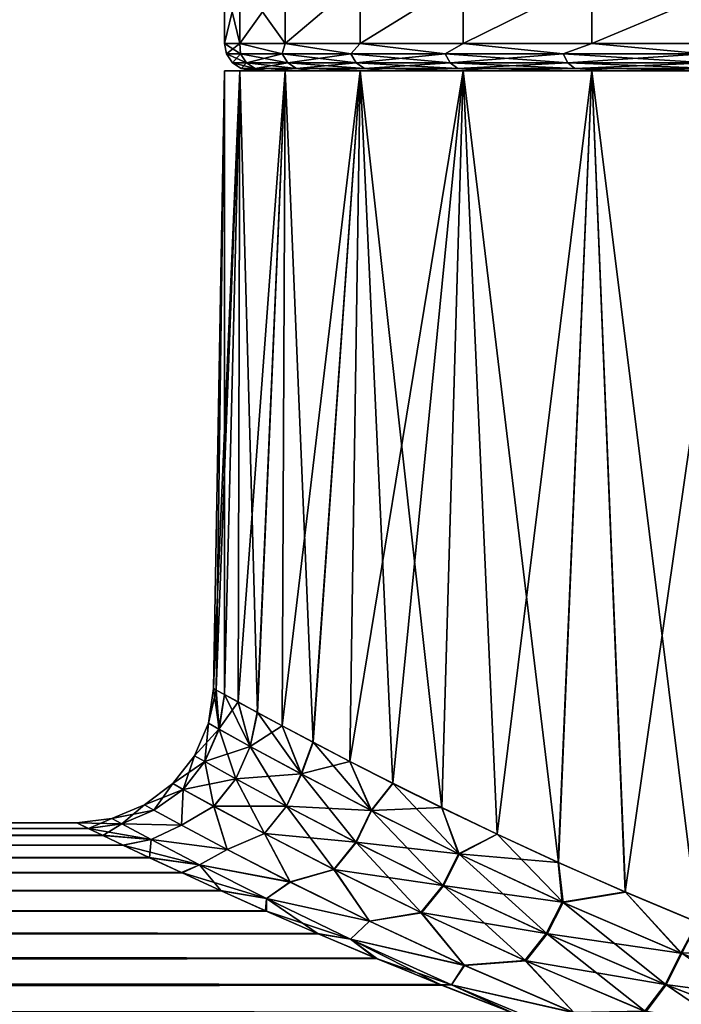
# Model space of a CAD drawing. Header units: metres. Extents: x -128 to 173, y -23 to 79.
# Tile 64 of 129: x 64 to 69, y 22 to 29. Entities that reach past the tile are written whole.
import ezdxf

# ---------------------------------------------------------------- set-up
doc = ezdxf.new("R2010")
doc.units = ezdxf.units.M
doc.layers.add('solid_ORA_153_SW0001', color=7, linetype='CONTINUOUS')

msp = doc.modelspace()

# ---------------------------------------------------------------- linework, layer by layer
at = {"layer": 'solid_ORA_153_SW0001'}
for points in [[(65.611961, 28.700001, 1.565462), (65.5, 29.164444), (65.5, 28.700001)], [(65.611961, 29.164444, -1.565428), (65.5, 28.700001), (65.5, 29.164444)], [(65.611961, 28.700001, -1.565462), (65.5, 28.700001), (65.611961, 29.164444, -1.565428)], [(65.611961, 28.700001, 1.565462), (65.611961, 29.164444, 1.565428), (65.5, 29.164444)], [(65.94558, 28.700001, 3.099056), (65.945557, 29.164444, 3.098997), (65.611961, 29.164444, 1.565428)], [(65.611961, 28.700001, 1.565462), (65.94558, 28.700001, 3.099056), (65.611961, 29.164444, 1.565428)], [(65.611961, 28.700001, -1.565462), (65.611961, 29.164444, -1.565428), (65.945557, 29.164444, -3.098997)], [(65.94558, 28.700001, -3.099056), (65.611961, 28.700001, -1.565462), (65.945557, 29.164444, -3.098997)], [(65.94558, 28.700001, 3.099056), (66.494011, 29.164444, 4.569488), (65.945557, 29.164444, 3.098997)], [(65.94558, 28.700001, -3.099056), (65.945557, 29.164444, -3.098997), (66.494011, 29.164444, -4.569488)], [(65.94558, 28.700001, 3.099056), (66.494049, 28.700001, 4.569568), (66.494011, 29.164444, 4.569488)], [(66.494049, 28.700001, -4.569568), (65.94558, 28.700001, -3.099056), (66.494011, 29.164444, -4.569488)], [(66.494049, 28.700001, 4.569568), (67.246155, 29.164444, 5.946967), (66.494011, 29.164444, 4.569488)], [(66.494049, 28.700001, -4.569568), (66.494011, 29.164444, -4.569488), (67.246155, 29.164444, -5.946967)], [(66.494049, 28.700001, 4.569568), (67.246208, 28.700001, 5.94705), (67.246155, 29.164444, 5.946967)], [(67.246208, 28.700001, -5.94705), (66.494049, 28.700001, -4.569568), (67.246155, 29.164444, -5.946967)], [(67.246208, 28.700001, 5.94705), (68.186684, 29.164444, 7.20339), (67.246155, 29.164444, 5.946967)], [(67.246208, 28.700001, -5.94705), (67.246155, 29.164444, -5.946967), (68.186684, 29.164444, -7.20339)], [(67.246208, 28.700001, 5.94705), (68.186752, 28.700001, 7.203469), (68.186684, 29.164444, 7.20339)], [(68.186752, 28.700001, -7.203469), (67.246208, 28.700001, -5.94705), (68.186684, 29.164444, -7.20339)], [(68.186752, 28.700001, 7.203469), (69.296455, 29.164444, 8.31318), (68.186684, 29.164444, 7.20339)], [(68.186752, 28.700001, -7.203469), (68.186684, 29.164444, -7.20339), (69.296455, 29.164444, -8.31318)], [(68.186752, 28.700001, 7.203469), (69.296532, 28.700001, 8.313246), (69.296455, 29.164444, 8.31318)], [(69.296532, 28.700001, -8.313246), (68.186752, 28.700001, -7.203469), (69.296455, 29.164444, -8.31318)], [(65.617538, 28.623463, 1.49576), (65.611961, 28.700001, 1.565462), (65.5, 28.700001)], [(65.515221, 28.623463), (65.5, 28.700001), (65.611961, 28.700001, -1.565462)], [(65.515221, 28.623463), (65.617538, 28.623463, 1.49576), (65.5, 28.700001)], [(65.617538, 28.623463, -1.49576), (65.515221, 28.623463), (65.611961, 28.700001, -1.565462)], [(65.922569, 28.623463, 2.963657), (65.94558, 28.700001, 3.099056), (65.611961, 28.700001, 1.565462)], [(65.617538, 28.623463, 1.49576), (65.922569, 28.623463, 2.963657), (65.611961, 28.700001, 1.565462)], [(65.922569, 28.623463, -2.963657), (65.611961, 28.700001, -1.565462), (65.94558, 28.700001, -3.099056)], [(65.922569, 28.623463, -2.963657), (65.617538, 28.623463, -1.49576), (65.611961, 28.700001, -1.565462)], [(65.922569, 28.623463, 2.963657), (66.424637, 28.623463, 4.376347), (65.94558, 28.700001, 3.099056)], [(66.424637, 28.623463, -4.376347), (65.922569, 28.623463, -2.963657), (65.94558, 28.700001, -3.099056)], [(66.424637, 28.623463, 4.376347), (66.494049, 28.700001, 4.569568), (65.94558, 28.700001, 3.099056)], [(66.424637, 28.623463, -4.376347), (65.94558, 28.700001, -3.099056), (66.494049, 28.700001, -4.569568)], [(66.424637, 28.623463, 4.376347), (67.114395, 28.623463, 5.707513), (66.494049, 28.700001, 4.569568)], [(67.114395, 28.623463, -5.707513), (66.424637, 28.623463, -4.376347), (66.494049, 28.700001, -4.569568)], [(67.114395, 28.623463, 5.707513), (67.246208, 28.700001, 5.94705), (66.494049, 28.700001, 4.569568)], [(67.114395, 28.623463, -5.707513), (66.494049, 28.700001, -4.569568), (67.246208, 28.700001, -5.94705)], [(67.114395, 28.623463, 5.707513), (67.978989, 28.623463, 6.93236), (67.246208, 28.700001, 5.94705)], [(67.978989, 28.623463, -6.93236), (67.114395, 28.623463, -5.707513), (67.246208, 28.700001, -5.94705)], [(67.978989, 28.623463, 6.93236), (68.186752, 28.700001, 7.203469), (67.246208, 28.700001, 5.94705)], [(67.978989, 28.623463, -6.93236), (67.246208, 28.700001, -5.94705), (68.186752, 28.700001, -7.203469)], [(67.978989, 28.623463, 6.93236), (69.002304, 28.623463, 8.028069), (68.186752, 28.700001, 7.203469)], [(69.002304, 28.623463, -8.028069), (67.978989, 28.623463, -6.93236), (68.186752, 28.700001, -7.203469)], [(69.002304, 28.623463, 8.028069), (69.296532, 28.700001, 8.313246), (68.186752, 28.700001, 7.203469)], [(69.002304, 28.623463, -8.028069), (68.186752, 28.700001, -7.203469), (69.296532, 28.700001, -8.313246)], [(65.660545, 28.558523, 1.489849), (65.617538, 28.623463, 1.49576), (65.515221, 28.623463)], [(65.660545, 28.558523, 1.489849), (65.515221, 28.623463), (65.558632, 28.558523)], [(65.617538, 28.623463, -1.49576), (65.558632, 28.558523), (65.515221, 28.623463)], [(65.660545, 28.558523, -1.489849), (65.558632, 28.558523), (65.617538, 28.623463, -1.49576)], [(65.964371, 28.558523, 2.951945), (65.922569, 28.623463, 2.963657), (65.617538, 28.623463, 1.49576)], [(65.660545, 28.558523, 1.489849), (65.964371, 28.558523, 2.951945), (65.617538, 28.623463, 1.49576)], [(65.660545, 28.558523, -1.489849), (65.617538, 28.623463, -1.49576), (65.922569, 28.623463, -2.963657)], [(65.964371, 28.558523, -2.951945), (65.660545, 28.558523, -1.489849), (65.922569, 28.623463, -2.963657)], [(66.464455, 28.558523, 4.359052), (66.424637, 28.623463, 4.376347), (65.922569, 28.623463, 2.963657)], [(65.964371, 28.558523, 2.951945), (66.464455, 28.558523, 4.359052), (65.922569, 28.623463, 2.963657)], [(65.964371, 28.558523, -2.951945), (65.922569, 28.623463, -2.963657), (66.424637, 28.623463, -4.376347)], [(66.464455, 28.558523, -4.359052), (65.964371, 28.558523, -2.951945), (66.424637, 28.623463, -4.376347)], [(67.151482, 28.558523, 5.684958), (67.114395, 28.623463, 5.707513), (66.424637, 28.623463, 4.376347)], [(66.464455, 28.558523, 4.359052), (67.151482, 28.558523, 5.684958), (66.424637, 28.623463, 4.376347)], [(66.464455, 28.558523, -4.359052), (66.424637, 28.623463, -4.376347), (67.114395, 28.623463, -5.707513)], [(67.151482, 28.558523, -5.684958), (66.464455, 28.558523, -4.359052), (67.114395, 28.623463, -5.707513)], [(68.012657, 28.558523, 6.904964), (67.978989, 28.623463, 6.93236), (67.114395, 28.623463, 5.707513)], [(67.151482, 28.558523, 5.684958), (68.012657, 28.558523, 6.904964), (67.114395, 28.623463, 5.707513)], [(67.151482, 28.558523, -5.684958), (67.114395, 28.623463, -5.707513), (67.978989, 28.623463, -6.93236)], [(68.012657, 28.558523, -6.904964), (67.151482, 28.558523, -5.684958), (67.978989, 28.623463, -6.93236)], [(69.031937, 28.558523, 7.996344), (69.002304, 28.623463, 8.028069), (67.978989, 28.623463, 6.93236)], [(68.012657, 28.558523, 6.904964), (69.031937, 28.558523, 7.996344), (67.978989, 28.623463, 6.93236)], [(68.012657, 28.558523, -6.904964), (67.978989, 28.623463, -6.93236), (69.002304, 28.623463, -8.028069)], [(69.031937, 28.558523, -7.996344), (68.012657, 28.558523, -6.904964), (69.002304, 28.623463, -8.028069)], [(65.558632, 28.558523), (65.623611, 28.515163), (65.724915, 28.515163, 1.481002)], [(65.660545, 28.558523, -1.489849), (65.623611, 28.515163), (65.558632, 28.558523)], [(65.660545, 28.558523, 1.489849), (65.558632, 28.558523), (65.724915, 28.515163, 1.481002)], [(65.660545, 28.558523, -1.489849), (65.724915, 28.515163, -1.481002), (65.623611, 28.515163)], [(65.623611, 28.515163), (65.699997, 28.5), (65.809929, 28.5, 1.536993)], [(65.724915, 28.515163, -1.481002), (65.699997, 28.5), (65.623611, 28.515163)], [(65.724915, 28.515163, 1.481002), (65.623611, 28.515163), (65.809929, 28.5, 1.536993)], [(65.660545, 28.558523, 1.489849), (65.724915, 28.515163, 1.481002), (66.026932, 28.515163, 2.934415)], [(65.660545, 28.558523, 1.489849), (66.026932, 28.515163, 2.934415), (65.964371, 28.558523, 2.951945)], [(65.964371, 28.558523, -2.951945), (65.724915, 28.515163, -1.481002), (65.660545, 28.558523, -1.489849)], [(65.724915, 28.515163, -1.481002), (65.809929, 28.5, -1.536993), (65.699997, 28.5)], [(65.964371, 28.558523, -2.951945), (66.026932, 28.515163, -2.934415), (65.724915, 28.515163, -1.481002)], [(65.724915, 28.515163, -1.481002), (66.026932, 28.515163, -2.934415), (65.809929, 28.5, -1.536993)], [(66.026932, 28.515163, 2.934415), (65.724915, 28.515163, 1.481002), (65.809929, 28.5, 1.536993)], [(66.026932, 28.515163, -2.934415), (66.137474, 28.5, -3.0427), (65.809929, 28.5, -1.536993)], [(66.026932, 28.515163, 2.934415), (65.809929, 28.5, 1.536993), (66.137474, 28.5, 3.0427)], [(65.964371, 28.558523, 2.951945), (66.026932, 28.515163, 2.934415), (66.524048, 28.515163, 4.333166)], [(65.964371, 28.558523, 2.951945), (66.524048, 28.515163, 4.333166), (66.464455, 28.558523, 4.359052)], [(66.464455, 28.558523, -4.359052), (66.026932, 28.515163, -2.934415), (65.964371, 28.558523, -2.951945)], [(66.464455, 28.558523, -4.359052), (66.524048, 28.515163, -4.333166), (66.026932, 28.515163, -2.934415)], [(66.026932, 28.515163, -2.934415), (66.524048, 28.515163, -4.333166), (66.137474, 28.5, -3.0427)], [(66.524048, 28.515163, 4.333166), (66.026932, 28.515163, 2.934415), (66.137474, 28.5, 3.0427)], [(66.524048, 28.515163, -4.333166), (66.675964, 28.5, -4.486467), (66.137474, 28.5, -3.0427)], [(66.524048, 28.515163, 4.333166), (66.137474, 28.5, 3.0427), (66.675964, 28.5, 4.486467)], [(66.464455, 28.558523, 4.359052), (66.524048, 28.515163, 4.333166), (67.207001, 28.515163, 5.651198)], [(66.464455, 28.558523, 4.359052), (67.207001, 28.515163, 5.651198), (67.151482, 28.558523, 5.684958)], [(67.151482, 28.558523, -5.684958), (66.524048, 28.515163, -4.333166), (66.464455, 28.558523, -4.359052)], [(67.151482, 28.558523, -5.684958), (67.207001, 28.515163, -5.651198), (66.524048, 28.515163, -4.333166)], [(66.524048, 28.515163, -4.333166), (67.207001, 28.515163, -5.651198), (66.675964, 28.5, -4.486467)], [(67.207001, 28.515163, 5.651198), (66.524048, 28.515163, 4.333166), (66.675964, 28.5, 4.486467)], [(67.207001, 28.515163, -5.651198), (67.414452, 28.5, -5.838906), (66.675964, 28.5, -4.486467)], [(67.207001, 28.515163, 5.651198), (66.675964, 28.5, 4.486467), (67.414452, 28.5, 5.838906)], [(67.151482, 28.558523, 5.684958), (67.207001, 28.515163, 5.651198), (68.063057, 28.515163, 6.86396)], [(67.151482, 28.558523, 5.684958), (68.063057, 28.515163, 6.86396), (68.012657, 28.558523, 6.904964)], [(68.012657, 28.558523, -6.904964), (67.207001, 28.515163, -5.651198), (67.151482, 28.558523, -5.684958)], [(68.012657, 28.558523, -6.904964), (68.063057, 28.515163, -6.86396), (67.207001, 28.515163, -5.651198)], [(67.207001, 28.515163, -5.651198), (68.063057, 28.515163, -6.86396), (67.414452, 28.5, -5.838906)], [(68.063057, 28.515163, 6.86396), (67.207001, 28.515163, 5.651198), (67.414452, 28.5, 5.838906)], [(68.063057, 28.515163, -6.86396), (68.337891, 28.5, -7.072482), (67.414452, 28.5, -5.838906)], [(68.063057, 28.515163, 6.86396), (67.414452, 28.5, 5.838906), (68.337891, 28.5, 7.072482)], [(68.012657, 28.558523, 6.904964), (68.063057, 28.515163, 6.86396), (69.076286, 28.515163, 7.948858)], [(68.012657, 28.558523, 6.904964), (69.076286, 28.515163, 7.948858), (69.031937, 28.558523, 7.996344)], [(69.031937, 28.558523, -7.996344), (68.063057, 28.515163, -6.86396), (68.012657, 28.558523, -6.904964)], [(69.031937, 28.558523, -7.996344), (69.076286, 28.515163, -7.948858), (68.063057, 28.515163, -6.86396)], [(68.063057, 28.515163, -6.86396), (69.076286, 28.515163, -7.948858), (68.337891, 28.5, -7.072482)], [(69.076286, 28.515163, 7.948858), (68.063057, 28.515163, 6.86396), (68.337891, 28.5, 7.072482)], [(69.076286, 28.515163, -7.948858), (69.42749, 28.5, -8.162084), (68.337891, 28.5, -7.072482)], [(69.076286, 28.515163, 7.948858), (68.337891, 28.5, 7.072482), (69.42749, 28.5, 8.162084)], [(65.42115, 23.982548), (65.5, 28.5), (65.611954, 28.5, -1.565406)], [(65.440918, 23.971485, 0.664855), (65.5, 28.5), (65.42115, 23.982548)], [(65.440788, 23.971634, -0.662537), (65.42115, 23.982548), (65.611954, 28.5, -1.565406)], [(65.500069, 23.938921, -1.326399), (65.440788, 23.971634, -0.662537), (65.611954, 28.5, -1.565406)], [(65.440918, 23.971485, 0.664855), (65.500496, 23.938538, 1.33), (65.5, 28.5)], [(65.809929, 28.5, -1.536993), (65.611954, 28.5, -1.565406), (65.5, 28.5)], [(65.699997, 28.5), (65.5, 28.5), (65.611954, 28.5, 1.565406)], [(65.500496, 23.938538, 1.33), (65.611954, 28.5, 1.565406), (65.5, 28.5)], [(65.699997, 28.5), (65.809929, 28.5, -1.536993), (65.5, 28.5)], [(65.599617, 23.884274, -1.990137), (65.500069, 23.938921, -1.326399), (65.611954, 28.5, -1.565406)], [(65.500496, 23.938538, 1.33), (65.600327, 23.883831, 1.994061), (65.611954, 28.5, 1.565406)], [(65.599617, 23.884274, -1.990137), (65.611954, 28.5, -1.565406), (65.94558, 28.5, -3.099072)], [(65.740173, 23.807711, -2.652293), (65.599617, 23.884274, -1.990137), (65.94558, 28.5, -3.099072)], [(65.600327, 23.883831, 1.994061), (65.740959, 23.80728, 2.655516), (65.611954, 28.5, 1.565406)], [(66.137474, 28.5, -3.0427), (65.94558, 28.5, -3.099072), (65.611954, 28.5, -1.565406)], [(65.809929, 28.5, -1.536993), (66.137474, 28.5, -3.0427), (65.611954, 28.5, -1.565406)], [(66.137474, 28.5, 3.0427), (65.611954, 28.5, 1.565406), (65.94558, 28.5, 3.099072)], [(65.740959, 23.80728, 2.655516), (65.94558, 28.5, 3.099072), (65.611954, 28.5, 1.565406)], [(65.809929, 28.5, 1.536993), (65.699997, 28.5), (65.611954, 28.5, 1.565406)], [(66.137474, 28.5, 3.0427), (65.809929, 28.5, 1.536993), (65.611954, 28.5, 1.565406)], [(65.92263, 23.709455, -3.311482), (65.740173, 23.807711, -2.652293), (65.94558, 28.5, -3.099072)], [(65.740959, 23.80728, 2.655516), (65.923309, 23.709023, 3.313672), (65.94558, 28.5, 3.099072)], [(65.92263, 23.709455, -3.311482), (65.94558, 28.5, -3.099072), (66.494072, 28.5, -4.569622)], [(66.14798, 23.589876, -3.965927), (65.92263, 23.709455, -3.311482), (66.494072, 28.5, -4.569622)], [(65.923309, 23.709023, 3.313672), (66.148735, 23.58943, 3.967913), (65.94558, 28.5, 3.099072)], [(66.675964, 28.5, -4.486467), (66.494072, 28.5, -4.569622), (65.94558, 28.5, -3.099072)], [(66.137474, 28.5, -3.0427), (66.675964, 28.5, -4.486467), (65.94558, 28.5, -3.099072)], [(66.675964, 28.5, 4.486467), (65.94558, 28.5, 3.099072), (66.494072, 28.5, 4.569622)], [(66.148735, 23.58943, 3.967913), (66.494072, 28.5, 4.569622), (65.94558, 28.5, 3.099072)], [(66.675964, 28.5, 4.486467), (66.137474, 28.5, 3.0427), (65.94558, 28.5, 3.099072)], [(66.417183, 23.449629, -4.613452), (66.14798, 23.589876, -3.965927), (66.494072, 28.5, -4.569622)], [(66.148735, 23.58943, 3.967913), (66.418114, 23.44915, 4.615514), (66.494072, 28.5, 4.569622)], [(66.417183, 23.449629, -4.613452), (66.494072, 28.5, -4.569622), (67.246185, 28.5, -5.947013)], [(66.731064, 23.289778, -5.251371), (66.417183, 23.449629, -4.613452), (67.246185, 28.5, -5.947013)], [(66.418114, 23.44915, 4.615514), (66.732025, 23.289253, 5.253176), (66.494072, 28.5, 4.569622)], [(67.414452, 28.5, -5.838906), (67.246185, 28.5, -5.947013), (66.494072, 28.5, -4.569622)], [(66.675964, 28.5, -4.486467), (67.414452, 28.5, -5.838906), (66.494072, 28.5, -4.569622)], [(67.414452, 28.5, 5.838906), (66.494072, 28.5, 4.569622), (67.246185, 28.5, 5.947013)], [(67.091286, 23.111164, 5.878298), (67.246185, 28.5, 5.947013), (66.494072, 28.5, 4.569622)], [(67.414452, 28.5, 5.838906), (66.675964, 28.5, 4.486467), (66.494072, 28.5, 4.569622)], [(66.732025, 23.289253, 5.253176), (67.091286, 23.111164, 5.878298), (66.494072, 28.5, 4.569622)], [(67.090157, 23.111782, -5.876462), (66.731064, 23.289778, -5.251371), (67.246185, 28.5, -5.947013)], [(67.494331, 22.917889, -6.484678), (67.090157, 23.111782, -5.876462), (67.246185, 28.5, -5.947013)], [(67.091286, 23.111164, 5.878298), (67.495987, 22.917101, 6.487), (67.246185, 28.5, 5.947013)], [(68.337891, 28.5, -7.072482), (68.186729, 28.5, -7.203437), (67.246185, 28.5, -5.947013)], [(67.494331, 22.917889, -6.484678), (67.246185, 28.5, -5.947013), (68.186729, 28.5, -7.203437)], [(67.414452, 28.5, -5.838906), (68.337891, 28.5, -7.072482), (67.246185, 28.5, -5.947013)], [(68.337891, 28.5, 7.072482), (67.246185, 28.5, 5.947013), (68.186729, 28.5, 7.203437)], [(67.944649, 22.710073, 7.073867), (68.186729, 28.5, 7.203437), (67.246185, 28.5, 5.947013)], [(68.337891, 28.5, 7.072482), (67.414452, 28.5, 5.838906), (67.246185, 28.5, 5.947013)], [(67.495987, 22.917101, 6.487), (67.944649, 22.710073, 7.073867), (67.246185, 28.5, 5.947013)], [(67.942513, 22.711048, -7.071254), (67.494331, 22.917889, -6.484678), (68.186729, 28.5, -7.203437)], [(68.432556, 22.494917, -7.631075), (67.942513, 22.711048, -7.071254), (68.186729, 28.5, -7.203437)], [(67.944649, 22.710073, 7.073867), (68.435104, 22.493792, 7.633799), (68.186729, 28.5, 7.203437)], [(69.42749, 28.5, -8.162084), (69.296562, 28.5, -8.313272), (68.186729, 28.5, -7.203437)], [(68.432556, 22.494917, -7.631075), (68.186729, 28.5, -7.203437), (69.296562, 28.5, -8.313272)], [(68.337891, 28.5, -7.072482), (69.42749, 28.5, -8.162084), (68.186729, 28.5, -7.203437)], [(69.42749, 28.5, 8.162084), (68.186729, 28.5, 7.203437), (69.296562, 28.5, 8.313272)], [(68.964256, 22.272749, 8.161844), (69.296562, 28.5, 8.313272), (68.186729, 28.5, 7.203437)], [(69.42749, 28.5, 8.162084), (68.337891, 28.5, 7.072482), (68.186729, 28.5, 7.203437)], [(68.435104, 22.493792, 7.633799), (68.964256, 22.272749, 8.161844), (68.186729, 28.5, 7.203437)], [(68.960548, 22.274273, -8.158383), (68.432556, 22.494917, -7.631075), (69.296562, 28.5, -8.313272)], [(65.383644, 23.728159, 0), (65.42115, 23.982548), (65.440788, 23.971634, -0.662537)], [(65.460754, 23.685108, 1.31185), (65.42115, 23.982548), (65.383644, 23.728159, 0)], [(65.460754, 23.685108, 1.31185), (65.440918, 23.971485, 0.664855), (65.42115, 23.982548)], [(65.460472, 23.685307, -1.310888), (65.383644, 23.728159, 0), (65.440788, 23.971634, -0.662537)], [(65.460472, 23.685307, -1.310888), (65.440788, 23.971634, -0.662537), (65.500069, 23.938921, -1.326399)], [(65.460754, 23.685108, 1.31185), (65.500496, 23.938538, 1.33), (65.440918, 23.971485, 0.664855)], [(65.460472, 23.685307, -1.310888), (65.500069, 23.938921, -1.326399), (65.599617, 23.884274, -1.990137)], [(65.689491, 23.558975, 2.602542), (65.500496, 23.938538, 1.33), (65.460754, 23.685108, 1.31185)], [(65.689491, 23.558975, 2.602542), (65.600327, 23.883831, 1.994061), (65.500496, 23.938538, 1.33)], [(65.460472, 23.685307, -1.310888), (65.599617, 23.884274, -1.990137), (65.688766, 23.559381, -2.59942)], [(65.688766, 23.559381, -2.59942), (65.599617, 23.884274, -1.990137), (65.740173, 23.807711, -2.652293)], [(65.689491, 23.558975, 2.602542), (65.740959, 23.80728, 2.655516), (65.600327, 23.883831, 1.994061)], [(65.688766, 23.559381, -2.59942), (65.740173, 23.807711, -2.652293), (65.92263, 23.709455, -3.311482)], [(66.064552, 23.35667, 3.849649), (65.740959, 23.80728, 2.655516), (65.689491, 23.558975, 2.602542)], [(66.064552, 23.35667, 3.849649), (65.923309, 23.709023, 3.313672), (65.740959, 23.80728, 2.655516)], [(65.383644, 23.728159, 0), (65.281845, 23.490627, 0), (65.357994, 23.448017, 1.309827)], [(65.460472, 23.685307, -1.310888), (65.281845, 23.490627, 0), (65.383644, 23.728159, 0)], [(65.460754, 23.685108, 1.31185), (65.383644, 23.728159, 0), (65.357994, 23.448017, 1.309827)], [(65.688766, 23.559381, -2.59942), (65.92263, 23.709455, -3.311482), (66.062759, 23.357656, -3.844841)], [(66.062759, 23.357656, -3.844841), (65.92263, 23.709455, -3.311482), (66.14798, 23.589876, -3.965927)], [(66.064552, 23.35667, 3.849649), (66.148735, 23.58943, 3.967913), (65.923309, 23.709023, 3.313672)], [(65.460472, 23.685307, -1.310888), (65.357704, 23.448202, -1.308865), (65.281845, 23.490627, 0)], [(65.460472, 23.685307, -1.310888), (65.688766, 23.559381, -2.59942), (65.357704, 23.448202, -1.308865)], [(65.460754, 23.685108, 1.31185), (65.357994, 23.448017, 1.309827), (65.584053, 23.323053, 2.599691)], [(65.689491, 23.558975, 2.602542), (65.460754, 23.685108, 1.31185), (65.584053, 23.323053, 2.599691)], [(65.688766, 23.559381, -2.59942), (65.583336, 23.323458, -2.596567), (65.357704, 23.448202, -1.308865)], [(65.688766, 23.559381, -2.59942), (66.062759, 23.357656, -3.844841), (65.583336, 23.323458, -2.596567)], [(65.689491, 23.558975, 2.602542), (65.584053, 23.323053, 2.599691), (65.955391, 23.122442, 3.848134)], [(66.064552, 23.35667, 3.849649), (65.689491, 23.558975, 2.602542), (65.955391, 23.122442, 3.848134)], [(66.062759, 23.357656, -3.844841), (66.14798, 23.589876, -3.965927), (66.417183, 23.449629, -4.613452)], [(66.577248, 23.089573, 5.036144), (66.148735, 23.58943, 3.967913), (66.064552, 23.35667, 3.849649)], [(66.577248, 23.089573, 5.036144), (66.418114, 23.44915, 4.615514), (66.148735, 23.58943, 3.967913)], [(65.281845, 23.490627, 0), (65.122581, 23.287113, 0), (65.19841, 23.244884, 1.31662)], [(65.357704, 23.448202, -1.308865), (65.122581, 23.287113, 0), (65.281845, 23.490627, 0)], [(65.357994, 23.448017, 1.309827), (65.281845, 23.490627, 0), (65.19841, 23.244884, 1.31662)], [(65.357704, 23.448202, -1.308865), (65.19812, 23.245058, -1.315651), (65.122581, 23.287113, 0)], [(65.357704, 23.448202, -1.308865), (65.583336, 23.323458, -2.596567), (65.19812, 23.245058, -1.315651)], [(65.357994, 23.448017, 1.309827), (65.19841, 23.244884, 1.31662), (65.423676, 23.120928, 2.614157)], [(65.584053, 23.323053, 2.599691), (65.357994, 23.448017, 1.309827), (65.423676, 23.120928, 2.614157)], [(66.062759, 23.357656, -3.844841), (66.417183, 23.449629, -4.613452), (66.574173, 23.091162, -5.030046)], [(66.574173, 23.091162, -5.030046), (66.417183, 23.449629, -4.613452), (66.731064, 23.289778, -5.251371)], [(66.577248, 23.089573, 5.036144), (66.732025, 23.289253, 5.253176), (66.418114, 23.44915, 4.615514)], [(66.062759, 23.357656, -3.844841), (65.953613, 23.123417, -3.843312), (65.583336, 23.323458, -2.596567)], [(66.062759, 23.357656, -3.844841), (66.574173, 23.091162, -5.030046), (65.953613, 23.123417, -3.843312)], [(66.064552, 23.35667, 3.849649), (65.955391, 23.122442, 3.848134), (66.464233, 22.857182, 5.038705)], [(66.577248, 23.089573, 5.036144), (66.064552, 23.35667, 3.849649), (66.464233, 22.857182, 5.038705)], [(65.122581, 23.287113, 0), (64.916481, 23.131208, 0), (64.984627, 23.093679, 1.259626)], [(65.19812, 23.245058, -1.315651), (64.916481, 23.131208, 0), (65.122581, 23.287113, 0)], [(65.19841, 23.244884, 1.31662), (65.122581, 23.287113, 0), (64.984627, 23.093679, 1.259626)], [(65.583336, 23.323458, -2.596567), (65.422966, 23.12133, -2.611011), (65.19812, 23.245058, -1.315651)], [(65.583336, 23.323458, -2.596567), (65.953613, 23.123417, -3.843312), (65.422966, 23.12133, -2.611011)], [(65.584053, 23.323053, 2.599691), (65.423676, 23.120928, 2.614157), (65.794296, 22.921776, 3.871834)], [(65.955391, 23.122442, 3.848134), (65.584053, 23.323053, 2.599691), (65.794296, 22.921776, 3.871834)], [(66.574173, 23.091162, -5.030046), (66.731064, 23.289778, -5.251371), (67.090157, 23.111782, -5.876462)], [(67.218224, 22.771311, 6.147865), (66.732025, 23.289253, 5.253176), (66.577248, 23.089573, 5.036144)], [(67.218224, 22.771311, 6.147865), (67.091286, 23.111164, 5.878298), (66.732025, 23.289253, 5.253176)], [(64.984451, 23.093779, -1.259667), (64.916481, 23.131208, 0), (65.19812, 23.245058, -1.315651)], [(65.187012, 22.983414, -2.502607), (64.984451, 23.093779, -1.259667), (65.19812, 23.245058, -1.315651)], [(65.19841, 23.244884, 1.31662), (64.984627, 23.093679, 1.259626), (65.187248, 22.983286, 2.503745)], [(65.187012, 22.983414, -2.502607), (65.19812, 23.245058, -1.315651), (65.422966, 23.12133, -2.611011)], [(65.423676, 23.120928, 2.614157), (65.19841, 23.244884, 1.31662), (65.187248, 22.983286, 2.503745)], [(64.916481, 23.131208, 0), (64.677307, 23.033325, 0), (64.749573, 22.994221, 1.310578)], [(64.984451, 23.093779, -1.259667), (64.677307, 23.033325, 0), (64.916481, 23.131208, 0)], [(64.984627, 23.093679, 1.259626), (64.916481, 23.131208, 0), (64.749573, 22.994221, 1.310578)], [(65.520729, 22.805475, -3.712613), (65.187012, 22.983414, -2.502607), (65.422966, 23.12133, -2.611011)], [(65.423676, 23.120928, 2.614157), (65.187248, 22.983286, 2.503745), (65.521446, 22.805067, 3.714638)], [(65.953613, 23.123417, -3.843312), (65.792519, 22.922741, -3.866967), (65.422966, 23.12133, -2.611011)], [(65.520729, 22.805475, -3.712613), (65.422966, 23.12133, -2.611011), (65.792519, 22.922741, -3.866967)], [(65.794296, 22.921776, 3.871834), (65.423676, 23.120928, 2.614157), (65.521446, 22.805067, 3.714638)], [(65.953613, 23.123417, -3.843312), (66.461174, 22.858765, -5.032578), (65.792519, 22.922741, -3.866967)], [(65.955391, 23.122442, 3.848134), (65.794296, 22.921776, 3.871834), (66.303192, 22.658098, 5.07358)], [(66.574173, 23.091162, -5.030046), (66.461174, 22.858765, -5.032578), (65.953613, 23.123417, -3.843312)], [(66.464233, 22.857182, 5.038705), (65.955391, 23.122442, 3.848134), (66.303192, 22.658098, 5.07358)], [(66.574173, 23.091162, -5.030046), (67.090157, 23.111782, -5.876462), (67.213531, 22.773594, -6.140782)], [(67.213531, 22.773594, -6.140782), (67.090157, 23.111782, -5.876462), (67.494331, 22.917889, -6.484678)], [(67.218224, 22.771311, 6.147865), (67.495987, 22.917101, 6.487), (67.091286, 23.111164, 5.878298)], [(64.749466, 22.994276, -1.311274), (64.677307, 23.033325, 0), (64.984451, 23.093779, -1.259667)], [(64.749466, 22.994276, -1.311274), (64.984451, 23.093779, -1.259667), (65.187012, 22.983414, -2.502607)], [(65.187248, 22.983286, 2.503745), (64.984627, 23.093679, 1.259626), (64.749573, 22.994221, 1.310578)], [(66.574173, 23.091162, -5.030046), (67.213531, 22.773594, -6.140782), (66.461174, 22.858765, -5.032578)], [(66.577248, 23.089573, 5.036144), (66.464233, 22.857182, 5.038705), (67.102242, 22.540575, 6.157438)], [(67.218224, 22.771311, 6.147865), (66.577248, 23.089573, 5.036144), (67.102242, 22.540575, 6.157438)], [(-64.5056, 22.95919, -1.369517), (-64.421303, 23), (64.50425, 22.959755, -1.360021)], [(64.421303, 23), (-64.421303, 23), (-64.504257, 22.959747, 1.360142)], [(64.5056, 22.959192, 1.369486), (64.421303, 23), (-64.504257, 22.959747, 1.360142)], [(64.50425, 22.959755, -1.360021), (-64.421303, 23), (64.421303, 23)], [(64.677307, 23.033325, 0), (64.421303, 23), (64.5056, 22.959192, 1.369486)], [(64.749466, 22.994276, -1.311274), (64.421303, 23), (64.677307, 23.033325, 0)], [(64.749466, 22.994276, -1.311274), (64.50425, 22.959755, -1.360021), (64.421303, 23)], [(64.964523, 22.879192, -2.604647), (64.50425, 22.959755, -1.360021), (64.749466, 22.994276, -1.311274)], [(64.749573, 22.994221, 1.310578), (64.677307, 23.033325, 0), (64.5056, 22.959192, 1.369486)], [(64.749573, 22.994221, 1.310578), (64.5056, 22.959192, 1.369486), (64.611275, 22.908142, 2.053535)], [(64.964485, 22.879206, 2.604546), (64.749573, 22.994221, 1.310578), (64.611275, 22.908142, 2.053535)], [(64.964523, 22.879192, -2.604647), (64.749466, 22.994276, -1.311274), (65.187012, 22.983414, -2.502607)], [(65.187248, 22.983286, 2.503745), (64.749573, 22.994221, 1.310578), (64.964485, 22.879206, 2.604546)], [(65.521446, 22.805067, 3.714638), (65.187248, 22.983286, 2.503745), (64.964485, 22.879206, 2.604546)], [(64.964523, 22.879192, -2.604647), (65.187012, 22.983414, -2.502607), (65.520729, 22.805475, -3.712613)], [(-64.760124, 22.836849, -2.734644), (-64.611282, 22.90814, -2.05357), (64.757401, 22.838158, -2.723702)], [(64.611275, 22.908142, 2.053535), (-64.609154, 22.909122, 2.042583), (-64.757439, 22.838139, 2.723869)], [(64.760117, 22.836855, 2.734605), (64.611275, 22.908142, 2.053535), (-64.757439, 22.838139, 2.723869)], [(-64.611282, 22.90814, -2.05357), (-64.5056, 22.95919, -1.369517), (64.609123, 22.909136, -2.04243)], [(-64.611282, 22.90814, -2.05357), (64.609123, 22.909136, -2.04243), (64.757401, 22.838158, -2.723702)], [(64.5056, 22.959192, 1.369486), (-64.504257, 22.959747, 1.360142), (-64.609154, 22.909122, 2.042583)], [(64.611275, 22.908142, 2.053535), (64.5056, 22.959192, 1.369486), (-64.609154, 22.909122, 2.042583)], [(-64.5056, 22.95919, -1.369517), (64.50425, 22.959755, -1.360021), (64.609123, 22.909136, -2.04243)], [(64.964523, 22.879192, -2.604647), (64.609123, 22.909136, -2.04243), (64.50425, 22.959755, -1.360021)], [(64.964523, 22.879192, -2.604647), (64.757401, 22.838158, -2.723702), (64.609123, 22.909136, -2.04243)], [(64.964485, 22.879206, 2.604546), (64.611275, 22.908142, 2.053535), (64.760117, 22.836855, 2.734605)], [(65.98053, 22.568226, -4.876005), (65.520729, 22.805475, -3.712613), (65.792519, 22.922741, -3.866967)], [(65.794296, 22.921776, 3.871834), (65.521446, 22.805067, 3.714638), (65.981758, 22.567598, 4.878679)], [(65.98053, 22.568226, -4.876005), (65.792519, 22.922741, -3.866967), (66.300133, 22.659678, -5.067387)], [(66.461174, 22.858765, -5.032578), (66.300133, 22.659678, -5.067387), (65.792519, 22.922741, -3.866967)], [(66.303192, 22.658098, 5.07358), (65.794296, 22.921776, 3.871834), (65.981758, 22.567598, 4.878679)], [(67.213531, 22.773594, -6.140782), (67.494331, 22.917889, -6.484678), (67.942513, 22.711048, -7.071254)], [(67.977654, 22.417507, 7.173372), (67.495987, 22.917101, 6.487), (67.218224, 22.771311, 6.147865)], [(67.977654, 22.417507, 7.173372), (67.944649, 22.710073, 7.073867), (67.495987, 22.917101, 6.487)], [(-64.953087, 22.745531, -3.411862), (-64.760124, 22.836849, -2.734644), (64.949844, 22.747046, -3.401753)], [(64.760117, 22.836855, 2.734605), (-64.757439, 22.838139, 2.723869), (-64.949898, 22.747021, 3.401918)], [(64.953072, 22.745541, 3.411805), (64.760117, 22.836855, 2.734605), (-64.949898, 22.747021, 3.401918)], [(-64.760124, 22.836849, -2.734644), (64.757401, 22.838158, -2.723702), (64.949844, 22.747046, -3.401753)], [(65.318855, 22.693851, -3.862889), (64.757401, 22.838158, -2.723702), (64.964523, 22.879192, -2.604647)], [(65.318855, 22.693851, -3.862889), (64.949844, 22.747046, -3.401753), (64.757401, 22.838158, -2.723702)], [(64.964485, 22.879206, 2.604546), (64.760117, 22.836855, 2.734605), (64.953072, 22.745541, 3.411805)], [(65.31897, 22.693768, 3.863104), (64.964485, 22.879206, 2.604546), (64.953072, 22.745541, 3.411805)], [(65.521446, 22.805067, 3.714638), (64.964485, 22.879206, 2.604546), (65.31897, 22.693768, 3.863104)], [(65.318855, 22.693851, -3.862889), (64.964523, 22.879192, -2.604647), (65.520729, 22.805475, -3.712613)], [(66.461174, 22.858765, -5.032578), (67.097557, 22.542847, -6.150298), (66.300133, 22.659678, -5.067387)], [(66.464233, 22.857182, 5.038705), (66.303192, 22.658098, 5.07358), (66.942856, 22.342918, 6.205503)], [(67.213531, 22.773594, -6.140782), (67.097557, 22.542847, -6.150298), (66.461174, 22.858765, -5.032578)], [(67.102242, 22.540575, 6.157438), (66.464233, 22.857182, 5.038705), (66.942856, 22.342918, 6.205503)], [(65.318855, 22.693851, -3.862889), (65.520729, 22.805475, -3.712613), (65.98053, 22.568226, -4.876005)], [(65.981758, 22.567598, 4.878679), (65.521446, 22.805067, 3.714638), (65.31897, 22.693768, 3.863104)], [(67.213531, 22.773594, -6.140782), (67.971283, 22.420399, -7.165668), (67.097557, 22.542847, -6.150298)], [(67.218224, 22.771311, 6.147865), (67.102242, 22.540575, 6.157438), (67.860596, 22.187922, 7.192718)], [(67.213531, 22.773594, -6.140782), (67.942513, 22.711048, -7.071254), (67.971283, 22.420399, -7.165668)], [(67.977654, 22.417507, 7.173372), (67.218224, 22.771311, 6.147865), (67.860596, 22.187922, 7.192718)], [(-65.191368, 22.634333, -4.084971), (-64.953087, 22.745531, -3.411862), (65.187332, 22.636183, -4.074709)], [(64.953072, 22.745541, 3.411805), (-64.949898, 22.747021, 3.401918), (-65.187401, 22.636152, 4.074874)], [(65.191338, 22.634346, 4.084895), (64.953072, 22.745541, 3.411805), (-65.187401, 22.636152, 4.074874)], [(-64.953087, 22.745531, -3.411862), (64.949844, 22.747046, -3.401753), (65.187332, 22.636183, -4.074709)], [(65.318855, 22.693851, -3.862889), (65.187332, 22.636183, -4.074709), (64.949844, 22.747046, -3.401753)], [(65.31897, 22.693768, 3.863104), (64.953072, 22.745541, 3.411805), (65.191338, 22.634346, 4.084895)], [(65.807144, 22.447149, -5.071328), (65.187332, 22.636183, -4.074709), (65.318855, 22.693851, -3.862889)], [(65.31897, 22.693768, 3.863104), (65.191338, 22.634346, 4.084895), (65.475876, 22.503855, 4.751472)], [(65.807144, 22.447149, -5.071328), (65.318855, 22.693851, -3.862889), (65.98053, 22.568226, -4.876005)], [(65.807312, 22.44705, 5.071673), (65.31897, 22.693768, 3.863104), (65.475876, 22.503855, 4.751472)], [(65.981758, 22.567598, 4.878679), (65.31897, 22.693768, 3.863104), (65.807312, 22.44705, 5.071673)], [(67.971283, 22.420399, -7.165668), (67.942513, 22.711048, -7.071254), (68.432556, 22.494917, -7.631075)], [(67.977654, 22.417507, 7.173372), (68.435104, 22.493792, 7.633799), (67.944649, 22.710073, 7.073867)], [(-65.475914, 22.503839, -4.751548), (-65.191368, 22.634333, -4.084971), (65.470963, 22.506088, -4.740886)], [(65.191338, 22.634346, 4.084895), (-65.187401, 22.636152, 4.074874), (-65.471039, 22.506052, 4.741056)], [(65.475876, 22.503855, 4.751472), (65.191338, 22.634346, 4.084895), (-65.471039, 22.506052, 4.741056)], [(-65.191368, 22.634333, -4.084971), (65.187332, 22.636183, -4.074709), (65.470963, 22.506088, -4.740886)], [(65.807144, 22.447149, -5.071328), (65.470963, 22.506088, -4.740886), (65.187332, 22.636183, -4.074709)], [(66.560478, 22.282167, -5.980491), (65.98053, 22.568226, -4.876005), (66.300133, 22.659678, -5.067387)], [(66.303192, 22.658098, 5.07358), (65.981758, 22.567598, 4.878679), (66.562378, 22.28121, 5.983572)], [(66.560478, 22.282167, -5.980491), (66.300133, 22.659678, -5.067387), (66.938148, 22.345182, -6.198267)], [(67.097557, 22.542847, -6.150298), (66.938148, 22.345182, -6.198267), (66.300133, 22.659678, -5.067387)], [(66.942856, 22.342918, 6.205503), (66.303192, 22.658098, 5.07358), (66.562378, 22.28121, 5.983572)], [(65.807144, 22.447149, -5.071328), (65.98053, 22.568226, -4.876005), (66.560478, 22.282167, -5.980491)], [(66.562378, 22.28121, 5.983572), (65.981758, 22.567598, 4.878679), (65.807312, 22.44705, 5.071673)], [(67.097557, 22.542847, -6.150298), (67.854225, 22.190811, -7.184927), (66.938148, 22.345182, -6.198267)], [(67.102242, 22.540575, 6.157438), (66.942856, 22.342918, 6.205503), (67.705246, 21.991255, 7.255766)], [(67.971283, 22.420399, -7.165668), (67.854225, 22.190811, -7.184927), (67.097557, 22.542847, -6.150298)], [(67.860596, 22.187922, 7.192718), (67.102242, 22.540575, 6.157438), (67.705246, 21.991255, 7.255766)], [(-65.807442, 22.355116, -5.408213), (-65.475914, 22.503839, -4.751548), (65.80175, 22.357634, -5.397799)], [(65.475876, 22.503855, 4.751472), (-65.471039, 22.506052, 4.741056), (-65.801842, 22.357592, 5.397968)], [(65.807396, 22.355137, 5.408133), (65.475876, 22.503855, 4.751472), (-65.801842, 22.357592, 5.397968)], [(-65.475914, 22.503839, -4.751548), (65.470963, 22.506088, -4.740886), (65.80175, 22.357634, -5.397799)], [(65.807144, 22.447149, -5.071328), (65.80175, 22.357634, -5.397799), (65.470963, 22.506088, -4.740886)], [(65.807312, 22.44705, 5.071673), (65.475876, 22.503855, 4.751472), (65.807396, 22.355137, 5.408133)], [(67.971283, 22.420399, -7.165668), (68.432556, 22.494917, -7.631075), (68.83847, 22.048203, -8.095163)], [(68.846519, 22.04488, 8.10288), (68.435104, 22.493792, 7.633799), (67.977654, 22.417507, 7.173372)], [(68.83847, 22.048203, -8.095163), (68.432556, 22.494917, -7.631075), (68.960548, 22.274273, -8.158383)], [(68.846519, 22.04488, 8.10288), (68.964256, 22.272749, 8.161844), (68.435104, 22.493792, 7.633799)], [(66.423187, 22.150377, -6.216791), (65.80175, 22.357634, -5.397799), (65.807144, 22.447149, -5.071328)], [(66.423187, 22.150377, -6.216791), (65.807144, 22.447149, -5.071328), (66.560478, 22.282167, -5.980491)], [(65.807312, 22.44705, 5.071673), (65.807396, 22.355137, 5.408133), (66.186768, 22.189337, 6.052547)], [(66.423477, 22.150211, 6.21715), (65.807312, 22.44705, 5.071673), (66.186768, 22.189337, 6.052547)], [(66.562378, 22.28121, 5.983572), (65.807312, 22.44705, 5.071673), (66.423477, 22.150211, 6.21715)], [(67.971283, 22.420399, -7.165668), (68.83847, 22.048203, -8.095163), (67.854225, 22.190811, -7.184927)], [(67.977654, 22.417507, 7.173372), (67.860596, 22.187922, 7.192718), (68.731232, 21.815741, 8.134323)], [(68.846519, 22.04488, 8.10288), (67.977654, 22.417507, 7.173372), (68.731232, 21.815741, 8.134323)], [(-66.186836, 22.189308, -6.05265), (-65.807442, 22.355116, -5.408213), (66.180244, 22.192122, -6.042328)], [(65.807396, 22.355137, 5.408133), (-65.801842, 22.357592, 5.397968), (-66.180351, 22.192076, 6.042495)], [(66.186768, 22.189337, 6.052547), (65.807396, 22.355137, 5.408133), (-66.180351, 22.192076, 6.042495)], [(-65.807442, 22.355116, -5.408213), (65.80175, 22.357634, -5.397799), (66.180244, 22.192122, -6.042328)], [(66.423187, 22.150377, -6.216791), (66.180244, 22.192122, -6.042328), (65.80175, 22.357634, -5.397799)], [(67.254402, 21.959414, -7.015531), (66.560478, 22.282167, -5.980491), (66.938148, 22.345182, -6.198267)], [(66.942856, 22.342918, 6.205503), (66.562378, 22.28121, 5.983572), (67.256996, 21.958233, 7.019013)], [(67.254402, 21.959414, -7.015531), (66.938148, 22.345182, -6.198267), (67.698837, 21.994146, -7.247853)], [(67.854225, 22.190811, -7.184927), (67.698837, 21.994146, -7.247853), (66.938148, 22.345182, -6.198267)], [(67.705246, 21.991255, 7.255766), (66.942856, 22.342918, 6.205503), (67.256996, 21.958233, 7.019013)], [(66.423187, 22.150377, -6.216791), (66.560478, 22.282167, -5.980491), (67.254402, 21.959414, -7.015531)], [(67.256996, 21.958233, 7.019013), (66.562378, 22.28121, 5.983572), (66.423477, 22.150211, 6.21715)], [(68.83847, 22.048203, -8.095163), (68.960548, 22.274273, -8.158383), (69.52179, 22.053841, -8.648273)], [(-66.61438, 22.008192, -6.681276), (-66.186836, 22.189308, -6.05265), (66.606537, 22.011444, -6.670556)], [(66.186768, 22.189337, 6.052547), (-66.180351, 22.192076, 6.042495), (-66.606651, 22.011396, 6.670713)], [(66.614304, 22.008226, 6.681168), (66.186768, 22.189337, 6.052547), (-66.606651, 22.011396, 6.670713)], [(-66.186836, 22.189308, -6.05265), (66.180244, 22.192122, -6.042328), (66.606537, 22.011444, -6.670556)], [(66.423187, 22.150377, -6.216791), (66.606537, 22.011444, -6.670556), (66.180244, 22.192122, -6.042328)], [(66.423477, 22.150211, 6.21715), (66.186768, 22.189337, 6.052547), (66.614304, 22.008226, 6.681168)], [(67.854225, 22.190811, -7.184927), (68.723152, 21.819067, -8.126493), (67.698837, 21.994146, -7.247853)], [(67.860596, 22.187922, 7.192718), (67.705246, 21.991255, 7.255766), (68.583046, 21.619461, 8.213712)], [(68.83847, 22.048203, -8.095163), (68.723152, 21.819067, -8.126493), (67.854225, 22.190811, -7.184927)], [(68.731232, 21.815741, 8.134323), (67.860596, 22.187922, 7.192718), (68.583046, 21.619461, 8.213712)], [(67.160606, 21.81657, -7.287907), (66.606537, 22.011444, -6.670556), (66.423187, 22.150377, -6.216791)], [(67.160606, 21.81657, -7.287907), (66.423187, 22.150377, -6.216791), (67.254402, 21.959414, -7.015531)], [(66.423477, 22.150211, 6.21715), (66.614304, 22.008226, 6.681168), (67.088737, 21.814539, 7.288748)], [(67.160873, 21.816422, 7.288301), (66.423477, 22.150211, 6.21715), (67.088737, 21.814539, 7.288748)], [(67.256996, 21.958233, 7.019013), (66.423477, 22.150211, 6.21715), (67.160873, 21.816422, 7.288301)], [(68.83847, 22.048203, -8.095163), (69.80687, 21.674562, -8.92067), (68.723152, 21.819067, -8.126493)], [(68.846519, 22.04488, 8.10288), (68.731232, 21.815741, 8.134323), (69.706718, 21.441545, 8.973204)], [(68.83847, 22.048203, -8.095163), (69.52179, 22.053841, -8.648273), (69.80687, 21.674562, -8.92067)], [(-67.088814, 21.814508, -7.288842), (-66.61438, 22.008192, -6.681276), (67.079933, 21.818079, -7.278144)], [(66.614304, 22.008226, 6.681168), (-66.606651, 22.011396, 6.670713), (-67.080063, 21.818029, 7.278299)], [(67.088737, 21.814539, 7.288748), (66.614304, 22.008226, 6.681168), (-67.080063, 21.818029, 7.278299)], [(-66.61438, 22.008192, -6.681276), (66.606537, 22.011444, -6.670556), (67.079933, 21.818079, -7.278144)], [(67.160606, 21.81657, -7.287907), (67.079933, 21.818079, -7.278144), (66.606537, 22.011444, -6.670556)], [(67.160606, 21.81657, -7.287907), (67.254402, 21.959414, -7.015531), (68.056412, 21.613253, -7.971754)], [(68.056412, 21.613253, -7.971754), (67.254402, 21.959414, -7.015531), (67.698837, 21.994146, -7.247853)], [(67.705246, 21.991255, 7.255766), (67.256996, 21.958233, 7.019013), (68.059555, 21.611883, 7.975174)], [(68.056412, 21.613253, -7.971754), (67.698837, 21.994146, -7.247853), (68.57489, 21.622791, -8.205735)], [(68.723152, 21.819067, -8.126493), (68.57489, 21.622791, -8.205735), (67.698837, 21.994146, -7.247853)], [(68.583046, 21.619461, 8.213712), (67.705246, 21.991255, 7.255766), (68.059555, 21.611883, 7.975174)], [(68.059555, 21.611883, 7.975174), (67.256996, 21.958233, 7.019013), (67.160873, 21.816422, 7.288301)], [(67.088737, 21.814539, 7.288748), (-67.080063, 21.818029, 7.278299), (-67.599068, 21.615063, 7.8606)], [(-67.088814, 21.814508, -7.288842), (67.079933, 21.818079, -7.278144), (67.59893, 21.615114, -7.860458)], [(67.160606, 21.81657, -7.287907), (67.59893, 21.615114, -7.860458), (67.079933, 21.818079, -7.278144)], [(67.160873, 21.816422, 7.288301), (67.088737, 21.814539, 7.288748), (67.608421, 21.611462, 7.870498)], [(67.160606, 21.81657, -7.287907), (68.013031, 21.460144, -8.274189), (67.59893, 21.615114, -7.860458)], [(67.160606, 21.81657, -7.287907), (68.056412, 21.613253, -7.971754), (68.013031, 21.460144, -8.274189)], [(67.160873, 21.816422, 7.288301), (67.608421, 21.611462, 7.870498), (68.012955, 21.460146, 8.274183)], [(68.059555, 21.611883, 7.975174), (67.160873, 21.816422, 7.288301), (68.012955, 21.460146, 8.274183)], [(68.723152, 21.819067, -8.126493), (69.696945, 21.445059, -8.965733), (68.57489, 21.622791, -8.205735)], [(68.731232, 21.815741, 8.134323), (68.583046, 21.619461, 8.213712), (69.569504, 21.244944, 9.069669)], [(69.80687, 21.674562, -8.92067), (69.696945, 21.445059, -8.965733), (68.723152, 21.819067, -8.126493)], [(69.706718, 21.441545, 8.973204), (68.731232, 21.815741, 8.134323), (69.569504, 21.244944, 9.069669)], [(-67.608521, 21.611425, -7.870598), (-67.088814, 21.814508, -7.288842), (67.59893, 21.615114, -7.860458)], [(67.608421, 21.611462, 7.870498), (67.088737, 21.814539, 7.288748), (-67.599068, 21.615063, 7.8606)]]:
    msp.add_3dface(points, dxfattribs=at)

doc.saveas('drawing.dxf')
